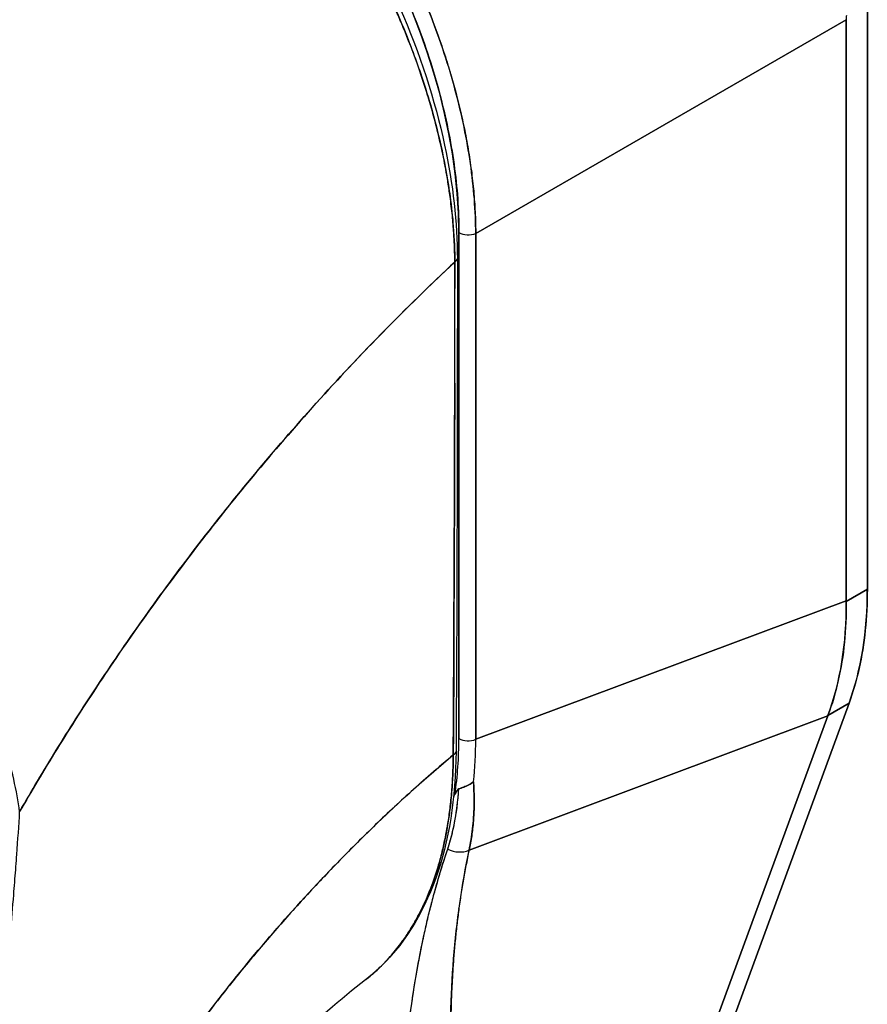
# Model space of a CAD drawing. Extents: x 785 to 1232, y 18 to 306.
# Tile 229 of 232: x 1162.29 to 1163.39, y 227.23 to 228.51. Entities that reach past the tile are written whole.
import ezdxf

# ---------------------------------------------------------------- set-up
doc = ezdxf.new("R2010")
doc.units = 0
doc.header["$LTSCALE"] = 4
doc.header["$MEASUREMENT"] = 0
doc.layers.get('0').update_dxf_attribs({"linetype": 'CONTINUOUS'})

msp = doc.modelspace()

# ---------------------------------------------------------------- linework, layer by layer
for p, q in [((1163.3888, 227.7697), (1163.3888, 228.5302)), ((1163.3888, 228.5302), (1163.3888, 227.7697)), ((1162.8803, 228.2314), (1163.3614, 228.5088)), ((1163.3614, 228.5088), (1162.8803, 228.2314)), ((1163.3614, 227.7549), (1163.3614, 228.5088)), ((1163.3614, 228.5088), (1163.3614, 227.7549)), ((1163.3333, 228.4926), (1163.3333, 228.4926)), ((1163.3453, 228.4996), (1163.3453, 228.4996)), ((1163.3453, 228.4996), (1163.3453, 228.4996)), ((1163.273, 228.4578), (1163.273, 228.4578)), ((1163.2609, 228.4509), (1163.2609, 228.4509)), ((1162.8749, 228.3111), (1162.8749, 228.3111)), ((1162.8584, 228.2325), (1162.8584, 227.5762)), ((1162.8584, 227.5762), (1162.8584, 228.2325)), ((1162.8803, 228.2314), (1162.8803, 227.5751)), ((1162.8803, 227.5751), (1162.8803, 228.2314)), ((1162.8803, 228.0475), (1162.8803, 228.0475)), ((1162.8803, 227.974), (1162.8803, 227.974)), ((1162.8584, 227.8253), (1162.8584, 227.8253)), ((1163.3888, 227.7697), (1163.3614, 227.754)), ((1163.3614, 227.754), (1163.3888, 227.7697)), ((1162.8803, 227.5751), (1163.3614, 227.7549)), ((1163.3614, 227.7549), (1162.8803, 227.5751)), ((1163.3614, 227.7549), (1163.3614, 227.754)), ((1163.0624, 226.7965), (1163.365, 227.6219)), ((1163.365, 227.6219), (1163.0624, 226.7965)), ((1163.3377, 227.6061), (1163.365, 227.6219)), ((1163.365, 227.6219), (1163.3377, 227.6061)), ((1162.8716, 227.4313), (1163.3374, 227.6054)), ((1163.3374, 227.6054), (1162.8716, 227.4313)), ((1163.0362, 226.7838), (1163.3374, 227.6054)), ((1163.3374, 227.6054), (1163.0362, 226.7838)), ((1163.3377, 227.6061), (1163.3374, 227.6054)), ((1163.2868, 227.5865), (1163.2868, 227.5865)), ((1163.2978, 227.5906), (1163.2978, 227.5906)), ((1163.1698, 227.5427), (1163.1698, 227.5427))]:
    msp.add_line(p, q)
msp.add_arc((1162.8628, 227.9204), 0.0171, 255.1186, 255.1214)
for centre, major_axis, ratio, start_param, end_param in [((1162.4297, 228.4645), (-0.2979, 0.5175), 0.595799, 3.944132, 5.48476), ((1163.4405, 228.5543), (-0.0558, -0.0969), 0.578093, 5.43459, 5.495672), ((1162.7925, 228.3093), (0.1943, -0.3374), 0.578093, 1.281147, 1.281149), ((1163.1282, 228.5037), (-0.1839, 0.3194), 0.578093, 1.880033, 1.880035), ((1163.121, 228.4995), (0.189, -0.3282), 0.578093, 5.013023, 5.013025), ((1162.8705, 228.2395), (0.0171, 0), 0.575862, 3.926991, 5.323254), ((1162.8705, 228.2395), (-0.0171, 0), 0.575862, 0.785399, 2.181662), ((1162.8461, 228.1987), (0.0102, 0), 0.575662, 5.457894, 6.283184), ((1162.8461, 228.1987), (0.0102, 0), 0.575662, 5.457894, 6.283184), ((1162.8628, 227.9204), (-0.0171, 0), 0.575862, 1.311066, 1.311116), ((1162.8628, 227.9204), (0.0171, 0), 0.575862, 4.452659, 4.452708), ((1162.8628, 227.8088), (-0.0085, -0.0148), 0.578093, 4.296682, 4.296755), ((1162.8628, 227.8088), (0.0085, 0.0148), 0.578093, 1.15509, 1.155162), ((1162.8628, 227.8088), (0.0171, 0), 0.575862, 4.452659, 4.452708), ((1162.966, 228.0132), (0.2984, -0.5181), 0.578093, 0.450624, 0.787365), ((1162.9137, 227.9808), (-0.331, 0.4965), 0.607166, 3.553004, 3.890432), ((1162.7904, 227.6816), (0.0545, -0.0946), 0.578093, 0.294, 0.294022), ((1162.5639, 227.7359), (0.1656, -0.424), 0.574368, 0.787271, 0.973776), ((1162.4217, 227.8685), (0.323, -0.5514), 0.533037, 0.585326, 0.737546), ((1162.7904, 227.6822), (0.0608, -0.1055), 0.578093, 0.126946, 0.126962), ((1162.8705, 227.5831), (0.0171, 0), 0.575862, 3.926992, 5.323254), ((1162.8705, 227.5831), (-0.0171, 0), 0.575862, 0.785398, 2.181662), ((1162.4542, 227.8228), (-0.2996, 0.5261), 0.575797, 3.816736, 3.931573), ((1162.4542, 227.8228), (0.2996, -0.5261), 0.575805, 0.675135, 0.789973), ((1162.8445, 227.5594), (0.0102, -0.0001), 0.57969, 5.407124, 6.283181), ((1162.8445, 227.5594), (0.0102, -0.0001), 0.57969, 5.407124, 6.283181), ((1162.3441, 228.0522), (0.3916, -0.6801), 0.578093, 0.370537, 0.378759), ((1162.8565, 227.4531), (0.0277, -0.0084), 0.823046, 4.497272, 5.516634), ((1162.8565, 227.4531), (-0.0277, 0.0084), 0.823045, 1.355679, 2.375041), ((1162.7904, 227.3335), (0.0608, -0.1055), 0.578093, 1.445038, 1.447916), ((1162.7904, 227.3329), (0.0545, -0.0946), 0.578093, 1.326949, 1.330057), ((1162.7904, 227.3329), (-0.0545, 0.0946), 0.578093, 2.459555, 2.459663), ((1162.7784, 227.3259), (0.046, -0.0798), 0.578093, 5.817331, 5.817464)]:
    msp.add_ellipse(centre, major_axis=major_axis, ratio=ratio, start_param=start_param, end_param=end_param)
for points, knots in [([(1162.4526, 228.9722), (1162.4584, 228.9688), (1162.4642, 228.9653), (1162.47, 228.9617), (1162.4774, 228.957), (1162.4849, 228.9521), (1162.4923, 228.947), (1162.4997, 228.9419), (1162.5071, 228.9366), (1162.5144, 228.9312), (1162.5217, 228.9257), (1162.529, 228.92), (1162.5363, 228.9141), (1162.5435, 228.9083), (1162.5507, 228.9022), (1162.5579, 228.896), (1162.565, 228.8898), (1162.5721, 228.8834), (1162.5792, 228.8768), (1162.5862, 228.8702), (1162.5931, 228.8635), (1162.6001, 228.8566), (1162.6054, 228.8512), (1162.6107, 228.8458), (1162.6159, 228.8403), (1162.6174, 228.8387), (1162.619, 228.837), (1162.6205, 228.8354), (1162.6272, 228.8282), (1162.6339, 228.8208), (1162.6405, 228.8133), (1162.647, 228.8058), (1162.6535, 228.7982), (1162.6599, 228.7904), (1162.6663, 228.7826), (1162.6726, 228.7747), (1162.6788, 228.7667), (1162.685, 228.7587), (1162.6911, 228.7505), (1162.6971, 228.7423), (1162.703, 228.734), (1162.7089, 228.7256), (1162.7147, 228.7172), (1162.7204, 228.7087), (1162.726, 228.7001), (1162.7316, 228.6915), (1162.7371, 228.6828), (1162.7425, 228.674), (1162.7477, 228.6652), (1162.7501, 228.6612), (1162.7525, 228.6572), (1162.7548, 228.6531), (1162.7576, 228.6483), (1162.7604, 228.6434), (1162.7631, 228.6384), (1162.7681, 228.6295), (1162.773, 228.6204), (1162.7777, 228.6113), (1162.7824, 228.6022), (1162.787, 228.593), (1162.7914, 228.5837), (1162.7959, 228.5745), (1162.8002, 228.5652), (1162.8043, 228.5559), (1162.8084, 228.5466), (1162.8124, 228.5372), (1162.8163, 228.5279), (1162.8201, 228.5185), (1162.8238, 228.509), (1162.8273, 228.4996), (1162.8308, 228.4902), (1162.8341, 228.4807), (1162.8373, 228.4713), (1162.8405, 228.4618), (1162.8435, 228.4524), (1162.8464, 228.4429), (1162.8467, 228.4417), (1162.8471, 228.4404), (1162.8475, 228.4391), (1162.8499, 228.431), (1162.8522, 228.4228), (1162.8544, 228.4146), (1162.8569, 228.4052), (1162.8592, 228.3958), (1162.8614, 228.3864), (1162.8635, 228.377), (1162.8655, 228.3677), (1162.8673, 228.3584), (1162.8691, 228.349), (1162.8707, 228.3398), (1162.8721, 228.3306), (1162.8735, 228.3213), (1162.8748, 228.3122), (1162.8758, 228.3031), (1162.8769, 228.294), (1162.8778, 228.285), (1162.8784, 228.276), (1162.8791, 228.267), (1162.8796, 228.2582), (1162.8799, 228.2494), (1162.8801, 228.2434), (1162.8802, 228.2374), (1162.8803, 228.2314)], [0, 0, 0, 0, 0.026039, 0.026039, 0.026039, 0.0594, 0.0594, 0.0594, 0.09265, 0.09265, 0.09265, 0.125794, 0.125794, 0.125794, 0.15884, 0.15884, 0.15884, 0.191791, 0.191791, 0.191791, 0.224653, 0.224653, 0.224653, 0.25, 0.25, 0.25, 0.257436, 0.257436, 0.257436, 0.290141, 0.290141, 0.290141, 0.322775, 0.322775, 0.322775, 0.35535, 0.35535, 0.35535, 0.387876, 0.387876, 0.387876, 0.420366, 0.420366, 0.420366, 0.452832, 0.452832, 0.452832, 0.485286, 0.485286, 0.485286, 0.5, 0.5, 0.5, 0.517739, 0.517739, 0.517739, 0.550193, 0.550193, 0.550193, 0.582661, 0.582661, 0.582661, 0.615153, 0.615153, 0.615153, 0.647685, 0.647685, 0.647685, 0.680266, 0.680266, 0.680266, 0.712905, 0.712905, 0.712905, 0.745617, 0.745617, 0.745617, 0.75, 0.75, 0.75, 0.778408, 0.778408, 0.778408, 0.811278, 0.811278, 0.811278, 0.844236, 0.844236, 0.844236, 0.877291, 0.877291, 0.877291, 0.910445, 0.910445, 0.910445, 0.943705, 0.943705, 0.943705, 0.977077, 0.977077, 0.977077, 1, 1, 1, 1]), ([(1162.8803, 228.2314), (1162.8802, 228.2608), (1162.8778, 228.2912), (1162.8733, 228.3223), (1162.8689, 228.3534), (1162.8623, 228.3851), (1162.8537, 228.417), (1162.8452, 228.449), (1162.8346, 228.4811), (1162.8222, 228.5129), (1162.8098, 228.5448), (1162.7956, 228.5764), (1162.7798, 228.6073), (1162.7639, 228.6382), (1162.7465, 228.6685), (1162.7276, 228.6976), (1162.7087, 228.7268), (1162.6885, 228.7549), (1162.6671, 228.7816), (1162.6457, 228.8082), (1162.6232, 228.8334), (1162.5999, 228.8567), (1162.5765, 228.8801), (1162.5524, 228.9016), (1162.5277, 228.921), (1162.5031, 228.9403), (1162.4779, 228.9575), (1162.4526, 228.9722)], [0, 0, 0, 0, 0.111111, 0.111111, 0.111111, 0.222222, 0.222222, 0.222222, 0.333333, 0.333333, 0.333333, 0.444444, 0.444444, 0.444444, 0.555556, 0.555556, 0.555556, 0.666667, 0.666667, 0.666667, 0.777778, 0.777778, 0.777778, 0.888889, 0.888889, 0.888889, 1, 1, 1, 1]), ([(1162.4426, 228.9527), (1162.4676, 228.9383), (1162.492, 228.9218), (1162.516, 228.9031), (1162.5401, 228.8844), (1162.5637, 228.8635), (1162.5865, 228.8408), (1162.6093, 228.8181), (1162.6312, 228.7937), (1162.652, 228.7678), (1162.6729, 228.742), (1162.6926, 228.7147), (1162.7109, 228.6863), (1162.7293, 228.658), (1162.7462, 228.6286), (1162.7616, 228.5985), (1162.777, 228.5684), (1162.7908, 228.5377), (1162.8028, 228.5067), (1162.8148, 228.4757), (1162.825, 228.4445), (1162.8333, 228.4134), (1162.8415, 228.3823), (1162.8478, 228.3513), (1162.8521, 228.3211), (1162.8563, 228.2909), (1162.8584, 228.2614), (1162.8584, 228.2325)], [0, 0, 0, 0, 0.111111, 0.111111, 0.111111, 0.222222, 0.222222, 0.222222, 0.333333, 0.333333, 0.333333, 0.444444, 0.444444, 0.444444, 0.555556, 0.555556, 0.555556, 0.666667, 0.666667, 0.666667, 0.777778, 0.777778, 0.777778, 0.888889, 0.888889, 0.888889, 1, 1, 1, 1]), ([(1162.4185, 228.9459), (1162.3858, 228.9151), (1162.3541, 228.8838), (1162.3234, 228.8524), (1162.2928, 228.8209), (1162.2632, 228.7893), (1162.2348, 228.7575), (1162.2063, 228.7258), (1162.1788, 228.694), (1162.1525, 228.6622), (1162.1261, 228.6304), (1162.1008, 228.5987), (1162.0766, 228.5671), (1162.0523, 228.5354), (1162.0291, 228.504), (1162.0069, 228.4728), (1161.9847, 228.4415), (1161.9636, 228.4106), (1161.9434, 228.3799), (1161.9232, 228.3492), (1161.904, 228.3189), (1161.8858, 228.289), (1161.8676, 228.2591), (1161.8504, 228.2297), (1161.8341, 228.2007)], [0, 0, 0, 0, 0.125051, 0.125051, 0.125051, 0.250106, 0.250106, 0.250106, 0.375161, 0.375161, 0.375161, 0.500216, 0.500216, 0.500216, 0.625271, 0.625271, 0.625271, 0.750326, 0.750326, 0.750326, 0.87538, 0.87538, 0.87538, 1, 1, 1, 1]), ([(1161.8341, 228.2007), (1161.8461, 228.2219), (1161.8584, 228.2433), (1161.8713, 228.265), (1161.8971, 228.3082), (1161.9248, 228.3523), (1161.9547, 228.397), (1161.9846, 228.4417), (1162.0165, 228.4871), (1162.0507, 228.5329), (1162.0849, 228.5787), (1162.1212, 228.6248), (1162.1598, 228.671), (1162.1984, 228.7172), (1162.2393, 228.7635), (1162.2824, 228.8095), (1162.3255, 228.8554), (1162.3709, 228.9011), (1162.4185, 228.9459)], [0, 0, 0, 0, 0.09109, 0.09109, 0.09109, 0.272872, 0.272872, 0.272872, 0.454654, 0.454654, 0.454654, 0.636436, 0.636436, 0.636436, 0.818218, 0.818218, 0.818218, 1, 1, 1, 1]), ([(1162.8531, 228.1943), (1162.8531, 228.2002), (1162.8529, 228.2061), (1162.8527, 228.2121), (1162.8525, 228.2187), (1162.8522, 228.2254), (1162.8517, 228.2321), (1162.8512, 228.2395), (1162.8506, 228.2469), (1162.8499, 228.2545), (1162.849, 228.2627), (1162.8481, 228.271), (1162.8469, 228.2794), (1162.8461, 228.2855), (1162.8452, 228.2916), (1162.8442, 228.2978), (1162.8437, 228.3009), (1162.8432, 228.304), (1162.8426, 228.3072), (1162.8409, 228.3174), (1162.8389, 228.3277), (1162.8366, 228.3381), (1162.8342, 228.3495), (1162.8315, 228.3609), (1162.8285, 228.3724), (1162.8256, 228.3839), (1162.8224, 228.3954), (1162.8189, 228.4069), (1162.8186, 228.4081), (1162.8182, 228.4093), (1162.8178, 228.4105), (1162.8136, 228.4244), (1162.809, 228.4384), (1162.804, 228.4523), (1162.7985, 228.4678), (1162.7925, 228.4834), (1162.7861, 228.4988), (1162.7836, 228.5049), (1162.781, 228.511), (1162.7784, 228.517), (1162.7735, 228.5282), (1162.7685, 228.5392), (1162.7632, 228.5502), (1162.7548, 228.5677), (1162.7459, 228.5851), (1162.7365, 228.6022), (1162.7325, 228.6096), (1162.7283, 228.6169), (1162.7241, 228.6241), (1162.7195, 228.6322), (1162.7147, 228.6402), (1162.7098, 228.6481), (1162.7016, 228.6614), (1162.6931, 228.6745), (1162.6844, 228.6874), (1162.6766, 228.6989), (1162.6686, 228.7103), (1162.6603, 228.7214), (1162.6597, 228.7223), (1162.659, 228.7232), (1162.6583, 228.7242), (1162.6515, 228.7333), (1162.6446, 228.7422), (1162.6376, 228.751), (1162.6306, 228.7598), (1162.6236, 228.7684), (1162.6164, 228.7768), (1162.6099, 228.7843), (1162.6033, 228.7918), (1162.5967, 228.7991), (1162.5923, 228.8039), (1162.5879, 228.8086), (1162.5835, 228.8133), (1162.5818, 228.815), (1162.5801, 228.8168), (1162.5785, 228.8185), (1162.5729, 228.8243), (1162.5672, 228.83), (1162.5615, 228.8356), (1162.5563, 228.8407), (1162.5511, 228.8457), (1162.5458, 228.8506), (1162.541, 228.8551), (1162.5361, 228.8595), (1162.5312, 228.8639), (1162.5267, 228.8679), (1162.5221, 228.8719), (1162.5175, 228.8757), (1162.5133, 228.8793), (1162.5091, 228.8828), (1162.5049, 228.8862), (1162.5041, 228.8868), (1162.5033, 228.8875), (1162.5025, 228.8881), (1162.4994, 228.8906), (1162.4963, 228.8931), (1162.4932, 228.8955), (1162.4898, 228.8982), (1162.4863, 228.9008), (1162.4828, 228.9035), (1162.4797, 228.9058), (1162.4766, 228.908), (1162.4736, 228.9102), (1162.4709, 228.9122), (1162.4682, 228.9141), (1162.4655, 228.916), (1162.4631, 228.9177), (1162.4607, 228.9193), (1162.4583, 228.921), (1162.4561, 228.9224), (1162.454, 228.9239), (1162.4519, 228.9253), (1162.4499, 228.9266), (1162.4479, 228.9279), (1162.446, 228.9291), (1162.4442, 228.9303), (1162.4423, 228.9315), (1162.4405, 228.9327), (1162.4388, 228.9338), (1162.437, 228.9348), (1162.4353, 228.9359), (1162.4337, 228.9369), (1162.4321, 228.9379), (1162.4305, 228.9389), (1162.429, 228.9398), (1162.4275, 228.9407), (1162.426, 228.9416), (1162.4247, 228.9424), (1162.4233, 228.9431), (1162.422, 228.9439), (1162.4208, 228.9446), (1162.4197, 228.9453), (1162.4185, 228.9459)], [0, 0, 0, 0, 0.022163, 0.022163, 0.022163, 0.046721, 0.046721, 0.046721, 0.07375, 0.07375, 0.07375, 0.103441, 0.103441, 0.103441, 0.125, 0.125, 0.125, 0.135958, 0.135958, 0.135958, 0.171628, 0.171628, 0.171628, 0.210936, 0.210936, 0.210936, 0.25, 0.25, 0.25, 0.254076, 0.254076, 0.254076, 0.301415, 0.301415, 0.301415, 0.354208, 0.354208, 0.354208, 0.375, 0.375, 0.375, 0.413119, 0.413119, 0.413119, 0.473883, 0.473883, 0.473883, 0.5, 0.5, 0.5, 0.529014, 0.529014, 0.529014, 0.577715, 0.577715, 0.577715, 0.621414, 0.621414, 0.621414, 0.625, 0.625, 0.625, 0.66093, 0.66093, 0.66093, 0.696579, 0.696579, 0.696579, 0.728771, 0.728771, 0.728771, 0.75, 0.75, 0.75, 0.757976, 0.757976, 0.757976, 0.784626, 0.784626, 0.784626, 0.80904, 0.80904, 0.80904, 0.83151, 0.83151, 0.83151, 0.852308, 0.852308, 0.852308, 0.871433, 0.871433, 0.871433, 0.875, 0.875, 0.875, 0.888962, 0.888962, 0.888962, 0.904641, 0.904641, 0.904641, 0.918368, 0.918368, 0.918368, 0.930426, 0.930426, 0.930426, 0.941092, 0.941092, 0.941092, 0.950638, 0.950638, 0.950638, 0.959335, 0.959335, 0.959335, 0.967454, 0.967454, 0.967454, 0.975136, 0.975136, 0.975136, 0.982323, 0.982323, 0.982323, 0.988932, 0.988932, 0.988932, 0.994877, 0.994877, 0.994877, 1, 1, 1, 1]), ([(1162.4185, 228.9459), (1162.4261, 228.9415), (1162.4348, 228.9363), (1162.444, 228.9304), (1162.4476, 228.9281), (1162.4513, 228.9257), (1162.4549, 228.9232), (1162.4618, 228.9186), (1162.4688, 228.9137), (1162.4759, 228.9085), (1162.4824, 228.9038), (1162.4889, 228.8989), (1162.4957, 228.8936), (1162.5014, 228.8891), (1162.5072, 228.8844), (1162.5131, 228.8794), (1162.522, 228.872), (1162.5311, 228.8641), (1162.5404, 228.8556), (1162.545, 228.8514), (1162.5496, 228.8471), (1162.5543, 228.8426), (1162.5655, 228.8319), (1162.577, 228.8203), (1162.5888, 228.8077), (1162.5917, 228.8045), (1162.5947, 228.8012), (1162.5978, 228.7979), (1162.6116, 228.7826), (1162.6258, 228.766), (1162.6402, 228.7478), (1162.6408, 228.7471), (1162.6413, 228.7464), (1162.6419, 228.7457), (1162.656, 228.7277), (1162.6704, 228.7082), (1162.6848, 228.6868), (1162.6877, 228.6825), (1162.6906, 228.6782), (1162.6935, 228.6737), (1162.7041, 228.6577), (1162.7146, 228.6406), (1162.725, 228.6227), (1162.7323, 228.61), (1162.7395, 228.5969), (1162.7466, 228.5834), (1162.7514, 228.5742), (1162.7561, 228.5648), (1162.7608, 228.5552), (1162.7717, 228.5327), (1162.7819, 228.5096), (1162.7911, 228.4865), (1162.7917, 228.485), (1162.7923, 228.4835), (1162.7929, 228.482), (1162.8012, 228.4608), (1162.8087, 228.4397), (1162.8153, 228.4186), (1162.8195, 228.4055), (1162.8233, 228.3924), (1162.8268, 228.3792), (1162.829, 228.3708), (1162.8311, 228.3623), (1162.8331, 228.3538), (1162.8379, 228.3334), (1162.8418, 228.3132), (1162.8448, 228.2939), (1162.8456, 228.289), (1162.8463, 228.2841), (1162.8469, 228.2793), (1162.8488, 228.2658), (1162.8502, 228.2528), (1162.8511, 228.2404), (1162.8524, 228.224), (1162.8531, 228.2086), (1162.8531, 228.1943)], [0, 0, 0, 0, 0.065233, 0.065233, 0.065233, 0.090909, 0.090909, 0.090909, 0.138606, 0.138606, 0.138606, 0.181818, 0.181818, 0.181818, 0.218295, 0.218295, 0.218295, 0.272727, 0.272727, 0.272727, 0.299488, 0.299488, 0.299488, 0.363636, 0.363636, 0.363636, 0.379913, 0.379913, 0.379913, 0.454545, 0.454545, 0.454545, 0.457429, 0.457429, 0.457429, 0.530754, 0.530754, 0.530754, 0.545455, 0.545455, 0.545455, 0.598649, 0.598649, 0.598649, 0.636364, 0.636364, 0.636364, 0.662242, 0.662242, 0.662242, 0.723318, 0.723318, 0.723318, 0.727273, 0.727273, 0.727273, 0.783303, 0.783303, 0.783303, 0.818182, 0.818182, 0.818182, 0.840721, 0.840721, 0.840721, 0.895221, 0.895221, 0.895221, 0.909091, 0.909091, 0.909091, 0.94822, 0.94822, 0.94822, 1, 1, 1, 1]), ([(1162.4257, 228.948), (1162.4736, 228.9205), (1162.5221, 228.8832), (1162.6103, 228.7969), (1162.6514, 228.7474), (1162.7239, 228.6412), (1162.7561, 228.5831), (1162.8075, 228.4655), (1162.8274, 228.4045), (1162.8508, 228.2952), (1162.8564, 228.2452), (1162.8564, 228.1987)], [0, 0, 0, 0, 0.592261, 0.592261, 1.15937, 1.15937, 1.729253, 1.729253, 2.301395, 2.301395, 2.798391, 2.798391, 2.798391, 2.798391]), ([(1162.288, 227.4812), (1162.2862, 227.4945), (1162.2836, 227.5085), (1162.2803, 227.5233), (1162.2769, 227.5386), (1162.2727, 227.5548), (1162.2679, 227.5719), (1162.2678, 227.5722), (1162.2677, 227.5726), (1162.2676, 227.573), (1162.2627, 227.5904), (1162.2571, 227.6087), (1162.251, 227.6275), (1162.248, 227.6367), (1162.2449, 227.6459), (1162.2417, 227.6552), (1162.2385, 227.6642), (1162.2353, 227.6731), (1162.2319, 227.682), (1162.231, 227.6843), (1162.2302, 227.6866), (1162.2293, 227.6888), (1162.2209, 227.7107), (1162.2118, 227.7323), (1162.2022, 227.7534), (1162.1966, 227.7658), (1162.1908, 227.778), (1162.1848, 227.7901), (1162.18, 227.7999), (1162.175, 227.8096), (1162.17, 227.8193), (1162.1583, 227.8415), (1162.1461, 227.8633), (1162.1334, 227.8844), (1162.132, 227.8868), (1162.1305, 227.8892), (1162.129, 227.8916), (1162.1226, 227.9021), (1162.1161, 227.9125), (1162.1095, 227.9226), (1162.1042, 227.9307), (1162.0989, 227.9387), (1162.0935, 227.9466), (1162.0848, 227.9592), (1162.0759, 227.9715), (1162.067, 227.9835), (1162.0618, 227.9904), (1162.0566, 227.9973), (1162.0513, 228.0039), (1162.0371, 228.0221), (1162.0227, 228.0392), (1162.0085, 228.055), (1162.0063, 228.0575), (1162.0042, 228.0599), (1162.002, 228.0623), (1161.9899, 228.0754), (1161.9781, 228.0876), (1161.9666, 228.0989), (1161.9575, 228.1077), (1161.9487, 228.1159), (1161.9401, 228.1236), (1161.9356, 228.1276), (1161.9312, 228.1314), (1161.9269, 228.1351), (1161.9146, 228.1456), (1161.9026, 228.155), (1161.8909, 228.1637), (1161.8885, 228.1654), (1161.8862, 228.1672), (1161.8838, 228.1688), (1161.8756, 228.1748), (1161.8674, 228.1803), (1161.8597, 228.1854), (1161.8505, 228.1913), (1161.8419, 228.1965), (1161.8341, 228.2007)], [0, 0, 0, 0, 0.053972, 0.053972, 0.053972, 0.109887, 0.109887, 0.109887, 0.111111, 0.111111, 0.111111, 0.16784, 0.16784, 0.16784, 0.195541, 0.195541, 0.195541, 0.222222, 0.222222, 0.222222, 0.229068, 0.229068, 0.229068, 0.294927, 0.294927, 0.294927, 0.333333, 0.333333, 0.333333, 0.364421, 0.364421, 0.364421, 0.436204, 0.436204, 0.436204, 0.444444, 0.444444, 0.444444, 0.480497, 0.480497, 0.480497, 0.509227, 0.509227, 0.509227, 0.555556, 0.555556, 0.555556, 0.582389, 0.582389, 0.582389, 0.655375, 0.655375, 0.655375, 0.666667, 0.666667, 0.666667, 0.729054, 0.729054, 0.729054, 0.777778, 0.777778, 0.777778, 0.802917, 0.802917, 0.802917, 0.874492, 0.874492, 0.874492, 0.888889, 0.888889, 0.888889, 0.939873, 0.939873, 0.939873, 1, 1, 1, 1]), ([(1162.8531, 228.1943), (1162.8241, 228.1673), (1162.796, 228.14), (1162.7689, 228.1126), (1162.7376, 228.081), (1162.7075, 228.0492), (1162.6787, 228.0175), (1162.65, 227.9857), (1162.6224, 227.954), (1162.5961, 227.9225), (1162.5698, 227.891), (1162.5447, 227.8597), (1162.5209, 227.8288), (1162.497, 227.7978), (1162.4743, 227.7672), (1162.4527, 227.7371), (1162.4312, 227.707), (1162.4107, 227.6773), (1162.3914, 227.6482), (1162.3721, 227.6191), (1162.3539, 227.5906), (1162.3367, 227.5628), (1162.3194, 227.5349), (1162.3033, 227.5077), (1162.288, 227.4812)], [0, 0, 0, 0, 0.110185, 0.110185, 0.110185, 0.237301, 0.237301, 0.237301, 0.364418, 0.364418, 0.364418, 0.491534, 0.491534, 0.491534, 0.618651, 0.618651, 0.618651, 0.745767, 0.745767, 0.745767, 0.872884, 0.872884, 0.872884, 1, 1, 1, 1]), ([(1162.288, 227.4812), (1162.29, 227.4847), (1162.292, 227.4882), (1162.2941, 227.4916), (1162.309, 227.5174), (1162.3249, 227.5439), (1162.3417, 227.571), (1162.3586, 227.598), (1162.3764, 227.6257), (1162.3952, 227.6539), (1162.414, 227.6821), (1162.4339, 227.7108), (1162.4548, 227.74), (1162.4757, 227.7692), (1162.4977, 227.7988), (1162.5208, 227.8287), (1162.5439, 227.8586), (1162.5681, 227.8889), (1162.5934, 227.9193), (1162.6188, 227.9498), (1162.6453, 227.9804), (1162.673, 228.0111), (1162.7006, 228.0418), (1162.7295, 228.0725), (1162.7595, 228.1031), (1162.7895, 228.1337), (1162.8207, 228.1642), (1162.8531, 228.1943)], [0, 0, 0, 0, 0.016632, 0.016632, 0.016632, 0.139553, 0.139553, 0.139553, 0.262474, 0.262474, 0.262474, 0.385395, 0.385395, 0.385395, 0.508316, 0.508316, 0.508316, 0.631237, 0.631237, 0.631237, 0.754158, 0.754158, 0.754158, 0.877079, 0.877079, 0.877079, 1, 1, 1, 1]), ([(1162.8531, 228.1943), (1162.853, 228.1808), (1162.8529, 228.1663), (1162.8529, 228.1512), (1162.8529, 228.1415), (1162.8529, 228.1315), (1162.8529, 228.1212), (1162.8529, 228.118), (1162.8529, 228.1148), (1162.8529, 228.1116), (1162.8529, 228.0996), (1162.8529, 228.0873), (1162.8529, 228.0748), (1162.8529, 228.0635), (1162.8529, 228.052), (1162.8529, 228.0403), (1162.8529, 228.0399), (1162.8529, 228.0396), (1162.8529, 228.0393), (1162.853, 228.0289), (1162.853, 228.0183), (1162.853, 228.0075), (1162.8529, 227.9972), (1162.8529, 227.9868), (1162.8529, 227.9761), (1162.8529, 227.9674), (1162.8529, 227.9585), (1162.8529, 227.9494), (1162.8528, 227.9384), (1162.8528, 227.9271), (1162.8527, 227.9157), (1162.8527, 227.8961), (1162.8526, 227.876), (1162.8525, 227.8557), (1162.8525, 227.8533), (1162.8525, 227.851), (1162.8524, 227.8486), (1162.8524, 227.8302), (1162.8523, 227.8116), (1162.8522, 227.7929), (1162.8521, 227.7818), (1162.8521, 227.7706), (1162.8521, 227.7595), (1162.852, 227.7542), (1162.852, 227.749), (1162.852, 227.7437), (1162.852, 227.7372), (1162.852, 227.7307), (1162.8519, 227.7242), (1162.8519, 227.7115), (1162.8518, 227.6989), (1162.8518, 227.6865), (1162.8518, 227.6728), (1162.8517, 227.6593), (1162.8517, 227.6461), (1162.8517, 227.6449), (1162.8517, 227.6438), (1162.8517, 227.6426), (1162.8516, 227.6288), (1162.8515, 227.6153), (1162.8515, 227.6024), (1162.8514, 227.5855), (1162.8512, 227.5695), (1162.851, 227.5548)], [0, 0, 0, 0, 0.086854, 0.086854, 0.086854, 0.142857, 0.142857, 0.142857, 0.160393, 0.160393, 0.160393, 0.225332, 0.225332, 0.225332, 0.284072, 0.284072, 0.284072, 0.285714, 0.285714, 0.285714, 0.337995, 0.337995, 0.337995, 0.387858, 0.387858, 0.387858, 0.428571, 0.428571, 0.428571, 0.477903, 0.477903, 0.477903, 0.561799, 0.561799, 0.561799, 0.571429, 0.571429, 0.571429, 0.647398, 0.647398, 0.647398, 0.692793, 0.692793, 0.692793, 0.714286, 0.714286, 0.714286, 0.741164, 0.741164, 0.741164, 0.793671, 0.793671, 0.793671, 0.851961, 0.851961, 0.851961, 0.857143, 0.857143, 0.857143, 0.918923, 0.918923, 0.918923, 1, 1, 1, 1]), ([(1162.851, 227.5548), (1162.8514, 227.606), (1162.8516, 227.6576), (1162.8519, 227.7096), (1162.852, 227.7277), (1162.852, 227.7458), (1162.8521, 227.764), (1162.8523, 227.7955), (1162.8524, 227.8272), (1162.8525, 227.859), (1162.8526, 227.8982), (1162.8528, 227.9375), (1162.8529, 227.9771), (1162.8529, 227.9914), (1162.8529, 228.0057), (1162.853, 228.0201), (1162.8531, 228.0777), (1162.8531, 228.1358), (1162.8531, 228.1943)], [0, 0, 0, 0, 0.247318, 0.247318, 0.247318, 0.333333, 0.333333, 0.333333, 0.482783, 0.482783, 0.482783, 0.666667, 0.666667, 0.666667, 0.733158, 0.733158, 0.733158, 1, 1, 1, 1]), ([(1163.3888, 227.7697), (1163.3888, 227.7514), (1163.3879, 227.7337), (1163.3861, 227.7166), (1163.3843, 227.6994), (1163.3817, 227.6828), (1163.3782, 227.6669), (1163.3746, 227.6511), (1163.3703, 227.6361), (1163.365, 227.6219)], [0, 0, 0, 0, 0.333333, 0.333333, 0.333333, 0.666667, 0.666667, 0.666667, 1, 1, 1, 1]), ([(1163.3614, 227.754), (1163.3616, 227.7358), (1163.3608, 227.718), (1163.3591, 227.7009), (1163.3574, 227.6838), (1163.3547, 227.6673), (1163.3511, 227.6515), (1163.3476, 227.6356), (1163.3431, 227.6205), (1163.3377, 227.6061)], [0, 0, 0, 0, 0.333333, 0.333333, 0.333333, 0.666667, 0.666667, 0.666667, 1, 1, 1, 1]), ([(1163.3614, 227.7549), (1163.3614, 227.7548), (1163.3614, 227.7547), (1163.3614, 227.7546), (1163.3614, 227.7545), (1163.3614, 227.7544), (1163.3614, 227.7543), (1163.3614, 227.7542), (1163.3614, 227.7541), (1163.3614, 227.754)], [0, 0, 0, 0, 0.333333, 0.333333, 0.333333, 0.666667, 0.666667, 0.666667, 1, 1, 1, 1]), ([(1163.3377, 227.6061), (1163.3376, 227.606), (1163.3376, 227.606), (1163.3376, 227.6059), (1163.3375, 227.6058), (1163.3375, 227.6057), (1163.3375, 227.6056), (1163.3375, 227.6055), (1163.3374, 227.6055), (1163.3374, 227.6054)], [0, 0, 0, 0, 0.333333, 0.333333, 0.333333, 0.666667, 0.666667, 0.666667, 1, 1, 1, 1]), ([(1162.8547, 227.5593), (1162.8544, 227.499), (1162.8454, 227.4427), (1162.8112, 227.3472), (1162.7856, 227.3066), (1162.748, 227.2718), (1162.7427, 227.2673), (1162.7373, 227.2631)], [0, 0, 0, 0, 0.647404, 0.647404, 1.290908, 1.290908, 1.392446, 1.392446, 1.392446, 1.392446]), ([(1162.3169, 226.8765), (1162.328, 226.8989), (1162.3402, 226.9224), (1162.3538, 226.947), (1162.3673, 226.9717), (1162.3822, 226.9974), (1162.3984, 227.0241), (1162.4146, 227.0508), (1162.4322, 227.0784), (1162.4512, 227.1068), (1162.4703, 227.1352), (1162.4908, 227.1644), (1162.5129, 227.194), (1162.5349, 227.2237), (1162.5585, 227.2539), (1162.5836, 227.2843), (1162.6087, 227.3147), (1162.6354, 227.3453), (1162.6636, 227.3759), (1162.6919, 227.4064), (1162.7216, 227.4368), (1162.7529, 227.4668), (1162.7841, 227.4967), (1162.8169, 227.5262), (1162.851, 227.5548)], [0, 0, 0, 0, 0.124948, 0.124948, 0.124948, 0.249955, 0.249955, 0.249955, 0.374963, 0.374963, 0.374963, 0.49997, 0.49997, 0.49997, 0.624978, 0.624978, 0.624978, 0.749985, 0.749985, 0.749985, 0.874993, 0.874993, 0.874993, 1, 1, 1, 1]), ([(1162.851, 227.5548), (1162.8412, 227.5465), (1162.8314, 227.5382), (1162.8218, 227.5298), (1162.8047, 227.5149), (1162.7879, 227.4997), (1162.7716, 227.4845), (1162.7552, 227.4692), (1162.7392, 227.4537), (1162.7236, 227.4382), (1162.7081, 227.4227), (1162.6929, 227.407), (1162.6781, 227.3914), (1162.6633, 227.3757), (1162.649, 227.36), (1162.635, 227.3442), (1162.621, 227.3285), (1162.6075, 227.3128), (1162.5944, 227.2972), (1162.5812, 227.2815), (1162.5685, 227.2659), (1162.5562, 227.2504), (1162.5438, 227.2348), (1162.5319, 227.2194), (1162.5204, 227.2041), (1162.5089, 227.1888), (1162.4978, 227.1736), (1162.4871, 227.1586), (1162.4764, 227.1436), (1162.466, 227.1287), (1162.4561, 227.1141), (1162.4462, 227.0994), (1162.4367, 227.0849), (1162.4275, 227.0707), (1162.4183, 227.0565), (1162.4096, 227.0424), (1162.4011, 227.0287), (1162.3927, 227.0149), (1162.3847, 227.0014), (1162.377, 226.9881), (1162.3693, 226.9748), (1162.3619, 226.9619), (1162.3549, 226.9492), (1162.3479, 226.9364), (1162.3413, 226.924), (1162.3349, 226.9119), (1162.3286, 226.8998), (1162.3226, 226.888), (1162.3169, 226.8765)], [0, 0, 0, 0, 0.036069, 0.036069, 0.036069, 0.100331, 0.100331, 0.100331, 0.164593, 0.164593, 0.164593, 0.228855, 0.228855, 0.228855, 0.293118, 0.293118, 0.293118, 0.35738, 0.35738, 0.35738, 0.421642, 0.421642, 0.421642, 0.485904, 0.485904, 0.485904, 0.550166, 0.550166, 0.550166, 0.614429, 0.614429, 0.614429, 0.678691, 0.678691, 0.678691, 0.742953, 0.742953, 0.742953, 0.807215, 0.807215, 0.807215, 0.871477, 0.871477, 0.871477, 0.93574, 0.93574, 0.93574, 1, 1, 1, 1]), ([(1162.7373, 227.2631), (1162.7377, 227.2634), (1162.7381, 227.2637), (1162.7385, 227.264), (1162.7387, 227.2642), (1162.739, 227.2645), (1162.7393, 227.2647), (1162.7443, 227.2686), (1162.7492, 227.2729), (1162.7539, 227.2773), (1162.7592, 227.2823), (1162.7643, 227.2875), (1162.7692, 227.2931), (1162.774, 227.2985), (1162.7786, 227.3042), (1162.7831, 227.3102), (1162.7842, 227.3118), (1162.7854, 227.3134), (1162.7866, 227.315), (1162.7897, 227.3194), (1162.7927, 227.324), (1162.7956, 227.3286), (1162.7994, 227.3349), (1162.8031, 227.3413), (1162.8066, 227.348), (1162.81, 227.3545), (1162.8132, 227.3612), (1162.8162, 227.3682), (1162.8181, 227.3726), (1162.82, 227.3771), (1162.8218, 227.3817), (1162.8227, 227.384), (1162.8236, 227.3864), (1162.8245, 227.3888), (1162.8269, 227.3956), (1162.8292, 227.4025), (1162.8313, 227.4096), (1162.8333, 227.4161), (1162.835, 227.4226), (1162.8367, 227.4293), (1162.8382, 227.4354), (1162.8396, 227.4418), (1162.8409, 227.4482), (1162.8418, 227.4528), (1162.8427, 227.4576), (1162.8435, 227.4624), (1162.8438, 227.4642), (1162.8441, 227.466), (1162.8444, 227.4678), (1162.8455, 227.4746), (1162.8464, 227.4814), (1162.8472, 227.4884), (1162.848, 227.4955), (1162.8487, 227.5027), (1162.8493, 227.5101), (1162.8499, 227.5175), (1162.8503, 227.5251), (1162.8506, 227.5328), (1162.8509, 227.54), (1162.851, 227.5474), (1162.851, 227.5548)], [0.5512874, 0.5512874, 0.5512874, 0.5512874, 0.553815, 0.553815, 0.553815, 0.5555556, 0.5555556, 0.5555556, 0.5873197, 0.5873197, 0.5873197, 0.6226959, 0.6226959, 0.6226959, 0.6574867, 0.6574867, 0.6574867, 0.6666667, 0.6666667, 0.6666667, 0.6915609, 0.6915609, 0.6915609, 0.7248127, 0.7248127, 0.7248127, 0.7571311, 0.7571311, 0.7571311, 0.7777778, 0.7777778, 0.7777778, 0.7883997, 0.7883997, 0.7883997, 0.8183588, 0.8183588, 0.8183588, 0.845378, 0.845378, 0.845378, 0.870503, 0.870503, 0.870503, 0.8888889, 0.8888889, 0.8888889, 0.8957748, 0.8957748, 0.8957748, 0.9214813, 0.9214813, 0.9214813, 0.9477805, 0.9477805, 0.9477805, 0.9746573, 0.9746573, 0.9746573, 1, 1, 1, 1]), ([(1162.851, 227.5548), (1162.851, 227.5416), (1162.8505, 227.5274), (1162.8495, 227.5128), (1162.8489, 227.504), (1162.848, 227.4951), (1162.847, 227.4861), (1162.8462, 227.4796), (1162.8453, 227.473), (1162.8442, 227.4665), (1162.8416, 227.4504), (1162.8383, 227.4344), (1162.8338, 227.4182), (1162.8335, 227.4172), (1162.8332, 227.4162), (1162.833, 227.4152), (1162.8287, 227.4003), (1162.8235, 227.3853), (1162.8173, 227.3707), (1162.8136, 227.362), (1162.8095, 227.3535), (1162.8051, 227.3452), (1162.8017, 227.3389), (1162.7981, 227.3327), (1162.7943, 227.3267), (1162.7853, 227.3124), (1162.7752, 227.2994), (1162.7648, 227.2883), (1162.7645, 227.2879), (1162.7642, 227.2876), (1162.7639, 227.2873), (1162.7551, 227.278), (1162.7462, 227.27), (1162.7373, 227.2631)], [0, 0, 0, 0, 0.0478542, 0.0478542, 0.0478542, 0.0769231, 0.0769231, 0.0769231, 0.0983166, 0.0983166, 0.0983166, 0.1506385, 0.1506385, 0.1506385, 0.1538462, 0.1538462, 0.1538462, 0.2019809, 0.2019809, 0.2019809, 0.2307692, 0.2307692, 0.2307692, 0.2529487, 0.2529487, 0.2529487, 0.3060298, 0.3060298, 0.3060298, 0.3076923, 0.3076923, 0.3076923, 0.3525208, 0.3525208, 0.3525208, 0.3525208]), ([(1162.8439, 227.4327), (1162.8465, 227.4405), (1162.8487, 227.4486), (1162.8507, 227.457), (1162.8526, 227.4654), (1162.8542, 227.474), (1162.8555, 227.483), (1162.8567, 227.4919), (1162.8577, 227.5011), (1162.8582, 227.5106)], [0, 0, 0, 0, 0.333333, 0.333333, 0.333333, 0.666667, 0.666667, 0.666667, 1, 1, 1, 1]), ([(1162.8439, 227.4327), (1162.8458, 227.4384), (1162.8475, 227.4443), (1162.8491, 227.4504), (1162.8506, 227.4564), (1162.852, 227.4626), (1162.8532, 227.469), (1162.8544, 227.4754), (1162.8554, 227.4819), (1162.8562, 227.4885), (1162.857, 227.4952), (1162.8577, 227.5021), (1162.8581, 227.509), (1162.8582, 227.5095), (1162.8582, 227.5101), (1162.8582, 227.5106)], [0, 0, 0, 0, 0.243497, 0.243497, 0.243497, 0.488085, 0.488085, 0.488085, 0.733901, 0.733901, 0.733901, 0.981098, 0.981098, 0.981098, 1, 1, 1, 1]), ([(1162.8582, 227.5106), (1162.8575, 227.5101), (1162.8568, 227.5096), (1162.8562, 227.5089), (1162.8556, 227.5082), (1162.8552, 227.5075), (1162.8547, 227.5066), (1162.8542, 227.5058), (1162.8537, 227.5049), (1162.8533, 227.504)], [0, 0, 0, 0, 0.333333, 0.333333, 0.333333, 0.666667, 0.666667, 0.666667, 1, 1, 1, 1]), ([(1162.8582, 227.5106), (1162.8575, 227.5101), (1162.8568, 227.5096), (1162.8562, 227.5089), (1162.8556, 227.5082), (1162.8552, 227.5075), (1162.8547, 227.5066), (1162.8542, 227.5058), (1162.8538, 227.5049), (1162.8533, 227.504)], [0, 0, 0, 0, 0.333333, 0.333333, 0.333333, 0.666667, 0.666667, 0.666667, 1, 1, 1, 1]), ([(1162.8582, 227.5106), (1162.8602, 227.5114), (1162.8624, 227.5122), (1162.8646, 227.5131), (1162.8668, 227.5139), (1162.8691, 227.5149), (1162.8713, 227.516), (1162.8735, 227.5172), (1162.8756, 227.5185), (1162.8774, 227.52)], [0, 0, 0, 0, 0.333333, 0.333333, 0.333333, 0.666667, 0.666667, 0.666667, 1, 1, 1, 1]), ([(1162.8774, 227.52), (1162.8756, 227.5185), (1162.8735, 227.5171), (1162.8713, 227.516), (1162.8691, 227.5149), (1162.8668, 227.5139), (1162.8646, 227.5131), (1162.8636, 227.5127), (1162.8626, 227.5123), (1162.8616, 227.5119), (1162.8604, 227.5115), (1162.8593, 227.511), (1162.8582, 227.5106)], [0, 0, 0, 0, 0.333333, 0.333333, 0.333333, 0.666667, 0.666667, 0.666667, 0.817044, 0.817044, 0.817044, 1, 1, 1, 1]), ([(1162.8774, 227.52), (1162.8776, 227.5167), (1162.8778, 227.5135), (1162.8779, 227.5102), (1162.8782, 227.5031), (1162.8783, 227.4961), (1162.8782, 227.4893), (1162.8782, 227.4891), (1162.8782, 227.4888), (1162.8782, 227.4886), (1162.878, 227.482), (1162.8777, 227.4755), (1162.8772, 227.4691), (1162.8769, 227.4657), (1162.8766, 227.4624), (1162.8762, 227.459), (1162.8759, 227.4559), (1162.8755, 227.4528), (1162.875, 227.4498), (1162.8741, 227.4435), (1162.873, 227.4373), (1162.8716, 227.4313)], [0, 0, 0, 0, 0.10182, 0.10182, 0.10182, 0.326366, 0.326366, 0.326366, 0.333333, 0.333333, 0.333333, 0.550921, 0.550921, 0.550921, 0.666667, 0.666667, 0.666667, 0.775448, 0.775448, 0.775448, 1, 1, 1, 1]), ([(1162.8716, 227.4313), (1162.8736, 227.4402), (1162.8751, 227.4495), (1162.8762, 227.459), (1162.8773, 227.4686), (1162.878, 227.4785), (1162.8782, 227.4886), (1162.8784, 227.4988), (1162.8781, 227.5093), (1162.8774, 227.52)], [0, 0, 0, 0, 0.3333333, 0.3333333, 0.3333333, 0.6666667, 0.6666667, 0.6666667, 0.9999953, 0.9999953, 0.9999953, 0.9999953]), ([(1162.2631, 227.2074), (1162.2634, 227.2102), (1162.2637, 227.213), (1162.2641, 227.2158), (1162.2646, 227.2207), (1162.2652, 227.2256), (1162.2658, 227.2305), (1162.2676, 227.246), (1162.2695, 227.2614), (1162.2712, 227.2768), (1162.2719, 227.2834), (1162.2726, 227.2901), (1162.2733, 227.2967), (1162.2735, 227.2985), (1162.2737, 227.3003), (1162.2739, 227.3022), (1162.2746, 227.3096), (1162.2754, 227.317), (1162.2761, 227.3243), (1162.2776, 227.3408), (1162.279, 227.3572), (1162.2803, 227.3734), (1162.2808, 227.3788), (1162.2812, 227.3842), (1162.2816, 227.3896), (1162.2817, 227.391), (1162.2818, 227.3925), (1162.2819, 227.3939), (1162.2828, 227.4045), (1162.2836, 227.4151), (1162.2843, 227.4255), (1162.2857, 227.4445), (1162.287, 227.4631), (1162.288, 227.4812)], [0, 0, 0, 0, 0.029161, 0.029161, 0.029161, 0.080621, 0.080621, 0.080621, 0.243196, 0.243196, 0.243196, 0.313778, 0.313778, 0.313778, 0.333333, 0.333333, 0.333333, 0.41251, 0.41251, 0.41251, 0.591045, 0.591045, 0.591045, 0.650584, 0.650584, 0.650584, 0.666667, 0.666667, 0.666667, 0.784923, 0.784923, 0.784923, 1, 1, 1, 1]), ([(1162.7809, 226.8057), (1162.7804, 226.8411), (1162.7799, 226.8744), (1162.7798, 226.9054), (1162.7796, 226.9365), (1162.7798, 226.9654), (1162.7803, 226.9925), (1162.7808, 227.0197), (1162.7815, 227.0451), (1162.7826, 227.0692), (1162.7837, 227.0934), (1162.7851, 227.1162), (1162.7869, 227.1381), (1162.7886, 227.1601), (1162.7907, 227.1811), (1162.7932, 227.2015), (1162.7956, 227.2219), (1162.7984, 227.2417), (1162.8016, 227.2611), (1162.8048, 227.2805), (1162.8085, 227.2995), (1162.8126, 227.3185), (1162.8167, 227.3374), (1162.8212, 227.3562), (1162.8264, 227.3752), (1162.8316, 227.3941), (1162.8374, 227.4132), (1162.8439, 227.4327)], [0, 0, 0, 0, 0.111111, 0.111111, 0.111111, 0.222222, 0.222222, 0.222222, 0.333333, 0.333333, 0.333333, 0.444444, 0.444444, 0.444444, 0.555556, 0.555556, 0.555556, 0.666667, 0.666667, 0.666667, 0.777778, 0.777778, 0.777778, 0.888889, 0.888889, 0.888889, 1, 1, 1, 1]), ([(1162.7809, 226.8057), (1162.7807, 226.8177), (1162.7805, 226.8295), (1162.7803, 226.8412), (1162.7802, 226.8525), (1162.7801, 226.8638), (1162.78, 226.8748), (1162.7799, 226.8856), (1162.7798, 226.8963), (1162.7798, 226.9068), (1162.7797, 226.9171), (1162.7797, 226.9273), (1162.7798, 226.9373), (1162.7798, 226.9471), (1162.7798, 226.9569), (1162.7799, 226.9665), (1162.78, 226.9724), (1162.7801, 226.9782), (1162.7802, 226.984), (1162.7802, 226.9875), (1162.7803, 226.991), (1162.7803, 226.9945), (1162.7805, 227.0035), (1162.7807, 227.0125), (1162.7809, 227.0213), (1162.7812, 227.03), (1162.7814, 227.0387), (1162.7817, 227.0472), (1162.782, 227.0556), (1162.7824, 227.064), (1162.7828, 227.0722), (1162.7831, 227.0804), (1162.7836, 227.0885), (1162.784, 227.0965), (1162.7845, 227.1044), (1162.785, 227.1122), (1162.7855, 227.12), (1162.7861, 227.1277), (1162.7866, 227.1353), (1162.7873, 227.1429), (1162.7873, 227.1436), (1162.7874, 227.1444), (1162.7875, 227.1451), (1162.788, 227.1519), (1162.7886, 227.1586), (1162.7893, 227.1653), (1162.79, 227.1726), (1162.7907, 227.1799), (1162.7915, 227.1872), (1162.7923, 227.1944), (1162.7931, 227.2015), (1162.794, 227.2086), (1162.7949, 227.2157), (1162.7959, 227.2228), (1162.7968, 227.2298), (1162.7978, 227.2367), (1162.7989, 227.2437), (1162.7999, 227.2506), (1162.801, 227.2575), (1162.8022, 227.2644), (1162.8033, 227.2712), (1162.8045, 227.278), (1162.8058, 227.2848), (1162.8071, 227.2916), (1162.8072, 227.2923), (1162.8073, 227.2929), (1162.8075, 227.2936), (1162.8086, 227.2997), (1162.8099, 227.3058), (1162.8112, 227.3119), (1162.8126, 227.3186), (1162.814, 227.3254), (1162.8156, 227.3321), (1162.8171, 227.3388), (1162.8187, 227.3455), (1162.8204, 227.3522), (1162.8221, 227.3589), (1162.8238, 227.3656), (1162.8256, 227.3723), (1162.8274, 227.379), (1162.8293, 227.3857), (1162.8312, 227.3924), (1162.8332, 227.3991), (1162.8352, 227.4058), (1162.8373, 227.4125), (1162.8394, 227.4193), (1162.8416, 227.426), (1162.8439, 227.4327)], [0, 0, 0, 0, 0.047674, 0.047674, 0.047674, 0.093754, 0.093754, 0.093754, 0.138483, 0.138483, 0.138483, 0.181962, 0.181962, 0.181962, 0.224293, 0.224293, 0.224293, 0.25, 0.25, 0.25, 0.265575, 0.265575, 0.265575, 0.305906, 0.305906, 0.305906, 0.345378, 0.345378, 0.345378, 0.384081, 0.384081, 0.384081, 0.422102, 0.422102, 0.422102, 0.459526, 0.459526, 0.459526, 0.496435, 0.496435, 0.496435, 0.5, 0.5, 0.5, 0.53291, 0.53291, 0.53291, 0.569025, 0.569025, 0.569025, 0.604849, 0.604849, 0.604849, 0.640453, 0.640453, 0.640453, 0.675905, 0.675905, 0.675905, 0.711275, 0.711275, 0.711275, 0.746632, 0.746632, 0.746632, 0.75, 0.75, 0.75, 0.782043, 0.782043, 0.782043, 0.817582, 0.817582, 0.817582, 0.853329, 0.853329, 0.853329, 0.889364, 0.889364, 0.889364, 0.925766, 0.925766, 0.925766, 0.962618, 0.962618, 0.962618, 1, 1, 1, 1]), ([(1162.8596, 226.8029), (1162.8571, 226.8643), (1162.855, 226.9232), (1162.8528, 226.9794), (1162.8507, 227.0355), (1162.8484, 227.0889), (1162.8476, 227.1405), (1162.8469, 227.1921), (1162.8477, 227.2419), (1162.8515, 227.2903), (1162.8554, 227.3387), (1162.8622, 227.3858), (1162.8716, 227.4313)], [0, 0, 0, 0, 0.25, 0.25, 0.25, 0.5, 0.5, 0.5, 0.75, 0.75, 0.75, 1, 1, 1, 1]), ([(1162.8716, 227.4313), (1162.8702, 227.4246), (1162.8688, 227.4179), (1162.8676, 227.4112), (1162.8663, 227.4045), (1162.8651, 227.3979), (1162.8639, 227.3912), (1162.8628, 227.3845), (1162.8617, 227.3779), (1162.8607, 227.3713), (1162.8597, 227.3646), (1162.8587, 227.3579), (1162.8579, 227.3513), (1162.857, 227.3446), (1162.8562, 227.338), (1162.8554, 227.3313), (1162.8547, 227.3246), (1162.854, 227.3179), (1162.8533, 227.3113), (1162.8527, 227.3045), (1162.8521, 227.2978), (1162.8516, 227.2911), (1162.8511, 227.2843), (1162.8506, 227.2775), (1162.8502, 227.2708), (1162.8498, 227.2639), (1162.8494, 227.2571), (1162.8491, 227.2503), (1162.8488, 227.2433), (1162.8485, 227.2364), (1162.8483, 227.2295), (1162.8481, 227.2224), (1162.8479, 227.2154), (1162.8477, 227.2084), (1162.8476, 227.2012), (1162.8475, 227.194), (1162.8475, 227.1869), (1162.8474, 227.1796), (1162.8474, 227.1723), (1162.8474, 227.165), (1162.8474, 227.1575), (1162.8475, 227.15), (1162.8476, 227.1426), (1162.8477, 227.1349), (1162.8478, 227.1273), (1162.848, 227.1196), (1162.848, 227.1159), (1162.8481, 227.1123), (1162.8482, 227.1086), (1162.8483, 227.1044), (1162.8484, 227.1002), (1162.8485, 227.096), (1162.8487, 227.0878), (1162.849, 227.0797), (1162.8493, 227.0716), (1162.8495, 227.0632), (1162.8498, 227.0548), (1162.8501, 227.0465), (1162.8505, 227.0378), (1162.8508, 227.0291), (1162.8511, 227.0204), (1162.8515, 227.0114), (1162.8519, 227.0023), (1162.8523, 226.9933), (1162.8527, 226.9839), (1162.8531, 226.9745), (1162.8535, 226.9651), (1162.8539, 226.9553), (1162.8543, 226.9455), (1162.8547, 226.9357), (1162.8551, 226.9255), (1162.8556, 226.9152), (1162.856, 226.9049), (1162.8564, 226.8942), (1162.8568, 226.8834), (1162.8572, 226.8726), (1162.8577, 226.8614), (1162.8581, 226.85), (1162.8585, 226.8387), (1162.8588, 226.8268), (1162.8592, 226.8148), (1162.8596, 226.8029)], [0, 0, 0, 0, 0.029086, 0.029086, 0.029086, 0.058387, 0.058387, 0.058387, 0.087935, 0.087935, 0.087935, 0.117777, 0.117777, 0.117777, 0.147957, 0.147957, 0.147957, 0.178529, 0.178529, 0.178529, 0.20955, 0.20955, 0.20955, 0.24108, 0.24108, 0.24108, 0.273185, 0.273185, 0.273185, 0.305936, 0.305936, 0.305936, 0.339407, 0.339407, 0.339407, 0.37368, 0.37368, 0.37368, 0.408841, 0.408841, 0.408841, 0.44498, 0.44498, 0.44498, 0.482193, 0.482193, 0.482193, 0.5, 0.5, 0.5, 0.520588, 0.520588, 0.520588, 0.560289, 0.560289, 0.560289, 0.60142, 0.60142, 0.60142, 0.644109, 0.644109, 0.644109, 0.688496, 0.688496, 0.688496, 0.734731, 0.734731, 0.734731, 0.782977, 0.782977, 0.782977, 0.833414, 0.833414, 0.833414, 0.886232, 0.886232, 0.886232, 0.941632, 0.941632, 0.941632, 1, 1, 1, 1]), ([(1162.7373, 227.2631), (1162.7053, 227.2384), (1162.6707, 227.2086), (1162.6003, 227.141), (1162.5637, 227.1022), (1162.4908, 227.0168), (1162.454, 226.9688), (1162.4034, 226.8956), (1162.3867, 226.8699), (1162.3712, 226.8447)], [0, 0, 0, 0, 0.446383, 0.446383, 0.917033, 0.917033, 1.437188, 1.437188, 1.71586, 1.71586, 1.71586, 1.71586])]:
    msp.add_open_spline(points, degree=3, knots=knots)
for points in [[(1162.8564, 228.1987), (1162.8564, 227.9852), (1162.856, 227.772), (1162.8547, 227.5593)], [(1162.8584, 227.7993), (1162.8584, 227.7993), (1162.8584, 227.7993), (1162.8584, 227.7993)], [(1162.8584, 227.6105), (1162.8584, 227.6105), (1162.8584, 227.6105), (1162.8584, 227.6105)], [(1162.8501, 227.5223), (1162.8501, 227.5225), (1162.8501, 227.5226), (1162.8501, 227.5227)], [(1162.8501, 227.5227), (1162.8501, 227.5225), (1162.8501, 227.5222), (1162.8501, 227.522)], [(1162.8533, 227.504), (1162.8527, 227.5027), (1162.8521, 227.5015), (1162.8515, 227.5002)]]:
    msp.add_open_spline(points, degree=3)

doc.saveas('drawing.dxf')
